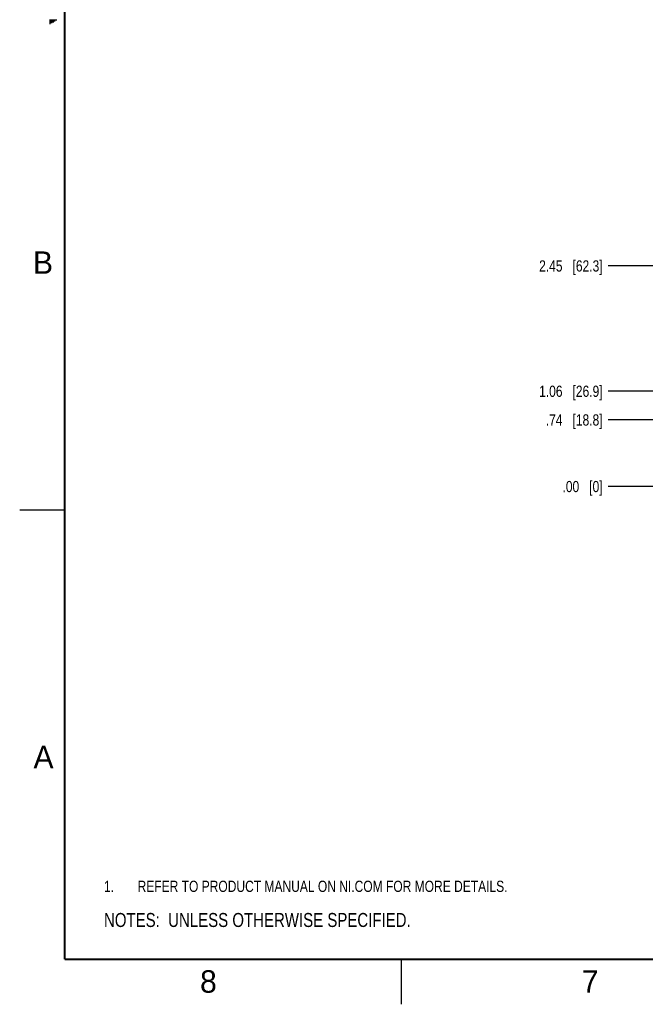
# Model space of a CAD drawing. Header units: inches. Extents: x 0 to 34, y 0 to 22.
# Tile 1 of 111: x 0 to 7, y 0 to 11. Entities that reach past the tile are written whole.
import ezdxf

# ---------------------------------------------------------------- set-up
doc = ezdxf.new("R2010")
doc.units = ezdxf.units.IN
doc.header["$LTSCALE"] = 1.87
doc.header["$MEASUREMENT"] = 0
doc.layers.get('0').update_dxf_attribs({"linetype": 'CONTINUOUS'})
doc.layers.add('DETAIL', color=7, linetype='CONTINUOUS')
doc.layers.add('DIMENSIONS', color=7, linetype='CONTINUOUS')
doc.styles.get("Standard").update_dxf_attribs({"font": 'txt', "width": 0.8})
doc.styles.add('TEXTSTYLE_2', font='txt')
doc.dimstyles.new('DIMSTYLE_1', dxfattribs={"dimtxt": 0.125, "dimasz": 0.18, "dimexe": 0.125, "dimexo": 0.0625, "dimgap": 0.09, "dimtad": 0, "dimtih": 1, "dimtoh": 1, "dimzin": 4, "dimdsep": 46, "dimtxsty": 'STANDARD', "dimblk": '_FILLED', "dimblk1": '_FILLED', "dimblk2": '_FILLED', "dimcen": 0.09, "dimadec": 0, "dimazin": 0, "dimtp": 0.01, "dimtm": 0.01, "dimtfac": 1, "dimtofl": 0, "dimtmove": 0, "dimatfit": 3, "dimldrblk": '_FILLED', "dimfxl": 1, "dimtolj": 1, "dimtzin": 4, "dimarcsym": 0})

# ---------------------------------------------------------------- blocks, each defined once
blk = doc.blocks.new('*D6')
at = {"layer": 'DIMENSIONS', "color": 2, "linetype": 'CONTINUOUS'}
blk.add_line((7.274, 6.5), (6.549, 6.5), dxfattribs=at)
at = {"layer": 'DIMENSIONS', "color": 2, "linetype": 'CONTINUOUS', "insert": (6.486, 6.563), "char_height": 0.125, "width": 1.025, "attachment_point": 3, "line_spacing_factor": 0.9}
blk.add_mtext('.74{\\Ftxt.shx;\\W1.000000;\\H0.125000; }[18.8]', dxfattribs=at)
blk = doc.blocks.new('_FILLED')
at = {"color": 0, "linetype": 'BYBLOCK'}
blk.add_solid([(0, 0), (-1, 0.174), (-1, -0.174)], dxfattribs=at)
blk = doc.blocks.new('*D7')
at = {"layer": 'DIMENSIONS', "color": 2, "linetype": 'CONTINUOUS'}
blk.add_line((7.352, 5.759), (6.549, 5.759), dxfattribs=at)
at = {"layer": 'DIMENSIONS', "color": 2, "linetype": 'CONTINUOUS', "insert": (6.486, 5.822), "char_height": 0.125, "width": 0.725, "attachment_point": 3, "line_spacing_factor": 0.9}
blk.add_mtext('.00{\\Ftxt.shx;\\W1.000000;\\H0.125000; }[0]', dxfattribs=at)
blk = doc.blocks.new('*D8')
at = {"layer": 'DIMENSIONS', "color": 2, "linetype": 'CONTINUOUS'}
blk.add_line((8.41, 6.82), (6.549, 6.82), dxfattribs=at)
at = {"layer": 'DIMENSIONS', "color": 2, "linetype": 'CONTINUOUS', "insert": (6.486, 6.882), "char_height": 0.125, "width": 1.125, "attachment_point": 3, "line_spacing_factor": 0.9}
blk.add_mtext('1.06{\\Ftxt.shx;\\W1.000000;\\H0.125000; }[26.9]', dxfattribs=at)
blk = doc.blocks.new('*D9')
at = {"layer": 'DIMENSIONS', "color": 2, "linetype": 'CONTINUOUS'}
blk.add_line((10.293, 8.213), (6.549, 8.213), dxfattribs=at)
at = {"layer": 'DIMENSIONS', "color": 2, "linetype": 'CONTINUOUS', "insert": (6.486, 8.276), "char_height": 0.125, "width": 1.125, "attachment_point": 3, "line_spacing_factor": 0.9}
blk.add_mtext('2.45{\\Ftxt.shx;\\W1.000000;\\H0.125000; }[62.3]', dxfattribs=at)
blk = doc.blocks.new('SYMBOL_4_BL0', base_point=(3.1215, 0.9375))
at = {"layer": 'DETAIL', "color": 2, "linetype": 'CONTINUOUS', "width": 0.8}
blk.add_text('NOTES:  UNLESS OTHERWISE SPECIFIED.', height=0.156, dxfattribs=at).set_placement((0.9375, 0.8595))
blk = doc.blocks.new('SYMBOL_15_BL1', base_point=(3.675, 1.312))
at = {"layer": 'DETAIL', "color": 2, "linetype": 'CONTINUOUS', "width": 0.8}
for s, p in [('1.', (0.938, 1.25)), ('REFER TO PRODUCT MANUAL ON NI.COM FOR MORE DETAILS.', (1.312, 1.25))]:
    blk.add_text(s, height=0.125, dxfattribs=at).set_placement(p)

msp = doc.modelspace()

# ---------------------------------------------------------------- linework, layer by layer
at = {"color": 2, "linetype": 'CONTINUOUS'}
for p, q in [((0.33, 10.95), (0.413, 10.95)), ((0.33, 10.94), (0.396, 10.94)), ((0.33, 10.93), (0.379, 10.93)), ((0.33, 10.92), (0.361, 10.92)), ((0.33, 10.91), (0.344, 10.91)), ((0, 5.5), (0.5, 5.5)), ((4.25, 0), (4.25, 0.5))]:
    msp.add_line(p, q, dxfattribs=at)
at = {"color": 7, "linetype": 'CONTINUOUS', "const_width": 0.02}
for points in [[(0.5, 21.5), (0.5, 0.5)], [(0.5, 0.5), (33.5, 0.5)]]:
    msp.add_lwpolyline(points, dxfattribs=at)

# ---------------------------------------------------------------- block references
at = {"layer": 'DETAIL', "color": 2, "linetype": 'CONTINUOUS'}
for name, p in [('SYMBOL_15_BL1', (3.675, 1.312)), ('SYMBOL_4_BL0', (3.122, 0.938))]:
    msp.add_blockref(name, p, dxfattribs=at)

# ---------------------------------------------------------------- texts
at = {"color": 2, "linetype": 'CONTINUOUS', "char_height": 0.25, "width": 0.25, "attachment_point": 1, "line_spacing_factor": 0.9, "style": 'TEXTSTYLE_2'}
for s, insert in [('B', (0.148, 8.376)), ('A', (0.154, 2.876)), ('8', (2.007, 0.379)), ('7', (6.255, 0.379))]:
    msp.add_mtext(s, dxfattribs=dict(at, insert=insert))

# ---------------------------------------------------------------- dimensions: what is measured, and where the dimension line sits
at = {"layer": 'DIMENSIONS', "color": 2, "linetype": 'CONTINUOUS'}
for feature_location, offset, origin, picture, middle in [((10.293, 8.213), (-3.744, 0), (10.355, 5.759), '*D9', (5.924, 8.213)), ((8.41, 6.82), (-1.861, 0), (8.472, 5.759), '*D8', (5.924, 6.82)), ((7.274, 6.5), (-0.725, 0), (7.415, 5.759), '*D6', (5.974, 6.5)), ((7.352036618, 5.759106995), (-0.803057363, 0), (7.414536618, 5.759106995), '*D7', (6.123979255, 5.759106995))]:
    dim = msp.add_ordinate_dim(feature_location=feature_location, offset=offset, dtype=0, origin=origin, dimstyle='DIMSTYLE_1', override={"dimtad": 1, "dimtih": 0, "dimtoh": 0}, dxfattribs=at)
    dim.commit()
    dim.dimension.update_dxf_attribs({"geometry": picture, "text_midpoint": middle})

doc.saveas('drawing.dxf')
